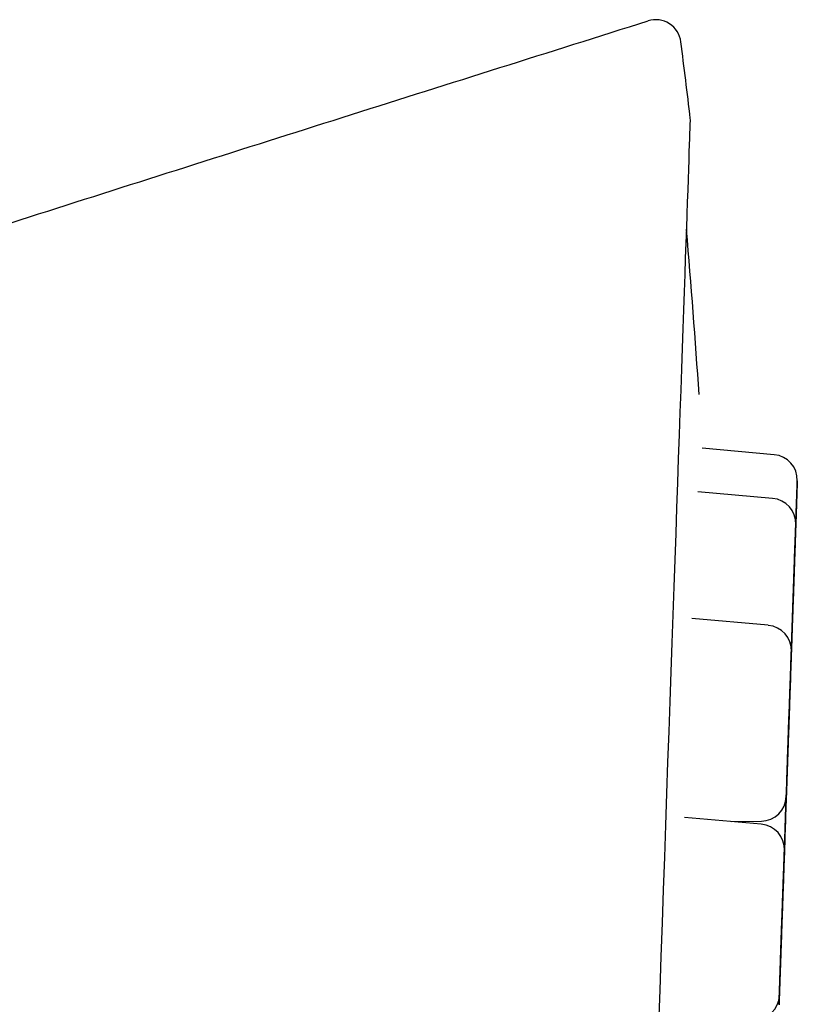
# Model space of a CAD drawing. Header units: millimetres. Extents: x 8 to 738, y 5 to 761.
# Tile 76 of 77: x 641.32 to 650.52, y 749.21 to 760.86. Entities that reach past the tile are written whole.
import ezdxf

# ---------------------------------------------------------------- set-up
doc = ezdxf.new("R2010")
doc.units = ezdxf.units.MM

msp = doc.modelspace()

# ---------------------------------------------------------------- linework, layer by layer
at = {"color": 7, "linetype": 'Continuous', "lineweight": 30}
for p, q in [((650.248, 755.711), (649.395, 755.786)), ((650.229, 755.194), (649.345, 755.271)), ((650.503, 754.889), (650.504, 754.895)), ((650.177, 753.692), (649.273, 753.771)), ((650.461, 753.68), (650.461, 753.685)), ((650.443, 753.165), (650.443, 753.172)), ((650.421, 752.531), (650.421, 752.534)), ((650.391, 751.665), (650.391, 751.675)), ((650.095, 751.34), (649.185, 751.419)), ((649.746, 751.37), (650.096, 751.376)), ((650.369, 751.044), (650.369, 751.052)), ((650.365, 750.925), (650.365, 750.93)), ((650.349, 750.482), (650.349, 750.464)), ((650.339, 750.179), (650.339, 750.186)), ((650.332, 749.982), (650.332, 749.987))]:
    msp.add_line(p, q, dxfattribs=at)
at = {"color": 7, "linetype": 'Continuous', "lineweight": 30, "flags": 128}
for points in [[(648.883, 748.969), (648.897, 749.374), (648.911, 749.775), (648.925, 750.171), (648.938, 750.562), (648.952, 750.948), (648.965, 751.328), (648.978, 751.703), (648.991, 752.072), (649.004, 752.435), (649.016, 752.791), (649.028, 753.14), (649.04, 753.483), (649.052, 753.818), (649.063, 754.146), (649.075, 754.466), (649.086, 754.778), (649.096, 755.083), (649.107, 755.379), (649.117, 755.666), (649.126, 755.945), (649.136, 756.215), (649.145, 756.476), (649.154, 756.728), (649.162, 756.97), (649.17, 757.202), (649.178, 757.425), (649.185, 757.639), (649.193, 757.842), (649.199, 758.034), (649.206, 758.217), (649.212, 758.389), (649.217, 758.551), (649.223, 758.702), (649.228, 758.842), (649.232, 758.971), (649.236, 759.09), (649.24, 759.197), (649.243, 759.293), (649.246, 759.378), (649.249, 759.452), (649.251, 759.515), (649.253, 759.566), (649.254, 759.606), (649.255, 759.634), (649.256, 759.651), (649.256, 759.657)], [(649.211, 758.369), (649.212, 758.389), (649.218, 758.551), (649.223, 758.702), (649.228, 758.842), (649.232, 758.971), (649.236, 759.09), (649.24, 759.197), (649.243, 759.293), (649.246, 759.378), (649.249, 759.452), (649.251, 759.515), (649.253, 759.566), (649.254, 759.606), (649.255, 759.634), (649.256, 759.651), (649.256, 759.657)], [(650.491, 754.543), (650.493, 754.606), (650.496, 754.668), (650.498, 754.729), (650.5, 754.788), (650.502, 754.845), (650.504, 754.898), (650.505, 754.947), (650.507, 754.993), (650.508, 755.033), (650.51, 755.068), (650.511, 755.098), (650.511, 755.122), (650.512, 755.14), (650.512, 755.151), (650.513, 755.156), (650.513, 755.154), (650.512, 755.146), (650.512, 755.132), (650.511, 755.111), (650.51, 755.084), (650.509, 755.052), (650.508, 755.014), (650.506, 754.971), (650.505, 754.924), (650.503, 754.873), (650.501, 754.818), (650.499, 754.76), (650.497, 754.7), (650.495, 754.638), (650.492, 754.575), (650.49, 754.512), (650.488, 754.45), (650.486, 754.388), (650.484, 754.328), (650.482, 754.27), (650.48, 754.215), (650.478, 754.164), (650.476, 754.116), (650.475, 754.073), (650.474, 754.035), (650.472, 754.003), (650.471, 753.976), (650.471, 753.955), (650.47, 753.941), (650.47, 753.933), (650.47, 753.931), (650.47, 753.936), (650.47, 753.947), (650.471, 753.965), (650.472, 753.988), (650.473, 754.018), (650.474, 754.053), (650.476, 754.094), (650.477, 754.139), (650.479, 754.188), (650.481, 754.241), (650.483, 754.298), (650.485, 754.357), (650.487, 754.418), (650.489, 754.48), (650.491, 754.543)], [(650.473, 754.03), (650.476, 754.093), (650.478, 754.156), (650.48, 754.217), (650.482, 754.276), (650.484, 754.332), (650.486, 754.385), (650.487, 754.435), (650.489, 754.48), (650.49, 754.521), (650.492, 754.556), (650.493, 754.586), (650.494, 754.609), (650.494, 754.627), (650.495, 754.638), (650.495, 754.643), (650.495, 754.642), (650.494, 754.634), (650.494, 754.619), (650.493, 754.599), (650.492, 754.572), (650.491, 754.539), (650.49, 754.502), (650.488, 754.459), (650.487, 754.411), (650.485, 754.36), (650.483, 754.305), (650.481, 754.247), (650.479, 754.187), (650.477, 754.126), (650.475, 754.063), (650.472, 754), (650.47, 753.937), (650.468, 753.875), (650.466, 753.815), (650.464, 753.757), (650.462, 753.703), (650.46, 753.651), (650.458, 753.604), (650.457, 753.561), (650.456, 753.523), (650.455, 753.49), (650.454, 753.464), (650.453, 753.443), (650.452, 753.428), (650.452, 753.42), (650.452, 753.419), (650.452, 753.423), (650.453, 753.435), (650.453, 753.452), (650.454, 753.476), (650.455, 753.506), (650.456, 753.541), (650.458, 753.581), (650.459, 753.626), (650.461, 753.676), (650.463, 753.729), (650.465, 753.785), (650.467, 753.844), (650.469, 753.905), (650.471, 753.967), (650.473, 754.03)], [(650.473, 754.025), (650.475, 754.088), (650.477, 754.151), (650.48, 754.212), (650.482, 754.271), (650.484, 754.327), (650.486, 754.38), (650.487, 754.43), (650.489, 754.475), (650.49, 754.516), (650.491, 754.551), (650.492, 754.581), (650.493, 754.604), (650.494, 754.622), (650.494, 754.633), (650.495, 754.638), (650.494, 754.637), (650.494, 754.629), (650.494, 754.614), (650.493, 754.594), (650.492, 754.567), (650.491, 754.534), (650.49, 754.497), (650.488, 754.454), (650.486, 754.406), (650.485, 754.355), (650.483, 754.3), (650.481, 754.242), (650.479, 754.182), (650.476, 754.121), (650.474, 754.058), (650.472, 753.995), (650.47, 753.932), (650.468, 753.87), (650.466, 753.81), (650.464, 753.752), (650.462, 753.698), (650.46, 753.646), (650.458, 753.599), (650.457, 753.556), (650.455, 753.518), (650.454, 753.485), (650.453, 753.459), (650.453, 753.438), (650.452, 753.423), (650.452, 753.415), (650.452, 753.414), (650.452, 753.418), (650.452, 753.43), (650.453, 753.447), (650.454, 753.471), (650.455, 753.501), (650.456, 753.536), (650.457, 753.576), (650.459, 753.621), (650.461, 753.671), (650.463, 753.724), (650.465, 753.78), (650.467, 753.839), (650.469, 753.9), (650.471, 753.962), (650.473, 754.025)], [(650.421, 752.524), (650.423, 752.587), (650.425, 752.649), (650.427, 752.71), (650.429, 752.769), (650.431, 752.826), (650.433, 752.879), (650.435, 752.928), (650.436, 752.974), (650.438, 753.014), (650.439, 753.049), (650.44, 753.079), (650.441, 753.103), (650.441, 753.12), (650.442, 753.132), (650.442, 753.137), (650.442, 753.135), (650.442, 753.127), (650.441, 753.113), (650.44, 753.092), (650.44, 753.065), (650.438, 753.033), (650.437, 752.995), (650.436, 752.952), (650.434, 752.905), (650.432, 752.853), (650.43, 752.799), (650.428, 752.741), (650.426, 752.681), (650.424, 752.619), (650.422, 752.556), (650.42, 752.493), (650.417, 752.43), (650.415, 752.369), (650.413, 752.309), (650.411, 752.251), (650.409, 752.196), (650.407, 752.144), (650.406, 752.097), (650.404, 752.054), (650.403, 752.016), (650.402, 751.984), (650.401, 751.957), (650.4, 751.936), (650.4, 751.922), (650.399, 751.914), (650.399, 751.912), (650.399, 751.917), (650.4, 751.928), (650.4, 751.946), (650.401, 751.969), (650.402, 751.999), (650.404, 752.034), (650.405, 752.074), (650.407, 752.12), (650.408, 752.169), (650.41, 752.222), (650.412, 752.279), (650.414, 752.338), (650.416, 752.399), (650.418, 752.461), (650.421, 752.524)], [(650.443, 753.146), (650.442, 753.143), (650.442, 753.134), (650.442, 753.118), (650.441, 753.095), (650.44, 753.067), (650.439, 753.033), (650.437, 752.994), (650.436, 752.95), (650.434, 752.902), (650.432, 752.85), (650.43, 752.794), (650.428, 752.735), (650.426, 752.675), (650.424, 752.613), (650.422, 752.55), (650.42, 752.487), (650.417, 752.424), (650.415, 752.363), (650.413, 752.303), (650.411, 752.246), (650.409, 752.192), (650.407, 752.142), (650.406, 752.095), (650.404, 752.054), (650.403, 752.017), (650.402, 751.986), (650.401, 751.961), (650.4, 751.942), (650.4, 751.929), (650.4, 751.922), (650.4, 751.922), (650.4, 751.928), (650.4, 751.941), (650.401, 751.96), (650.402, 751.986), (650.403, 752.017), (650.404, 752.053), (650.406, 752.095), (650.407, 752.141), (650.409, 752.191), (650.411, 752.246), (650.413, 752.303), (650.415, 752.362), (650.417, 752.424), (650.419, 752.486), (650.422, 752.549), (650.424, 752.612), (650.426, 752.674), (650.428, 752.735), (650.43, 752.793), (650.432, 752.849), (650.434, 752.901), (650.436, 752.95), (650.437, 752.994), (650.439, 753.033), (650.44, 753.067), (650.441, 753.095), (650.442, 753.117), (650.442, 753.133), (650.442, 753.143), (650.443, 753.146)], [(650.362, 750.846), (650.365, 750.927), (650.368, 751.007), (650.37, 751.085), (650.373, 751.162), (650.376, 751.242), (650.379, 751.317), (650.381, 751.388), (650.383, 751.453), (650.385, 751.512), (650.387, 751.564), (650.388, 751.594), (650.389, 751.621), (650.39, 751.644), (650.391, 751.677), (650.392, 751.697), (650.392, 751.704), (650.392, 751.7), (650.392, 751.689), (650.391, 751.67), (650.39, 751.644), (650.389, 751.607), (650.387, 751.563), (650.385, 751.512), (650.383, 751.452), (650.381, 751.387), (650.379, 751.317), (650.377, 751.267), (650.375, 751.215), (650.373, 751.161), (650.37, 751.059), (650.366, 750.953), (650.362, 750.845), (650.359, 750.764), (650.356, 750.684), (650.354, 750.606), (650.351, 750.529), (650.351, 750.529)], [(650.362, 750.845), (650.364, 750.908), (650.366, 750.971), (650.369, 751.032), (650.371, 751.091), (650.373, 751.147), (650.374, 751.2), (650.376, 751.25), (650.378, 751.295), (650.379, 751.335), (650.38, 751.371), (650.381, 751.4), (650.382, 751.424), (650.383, 751.442), (650.383, 751.453), (650.384, 751.458), (650.383, 751.456), (650.383, 751.448), (650.383, 751.434), (650.382, 751.413), (650.381, 751.387), (650.38, 751.354), (650.379, 751.316), (650.377, 751.274), (650.375, 751.226), (650.374, 751.175), (650.372, 751.12), (650.37, 751.062), (650.368, 751.002), (650.365, 750.94), (650.363, 750.878), (650.361, 750.815), (650.359, 750.752), (650.357, 750.69), (650.355, 750.63), (650.353, 750.572), (650.351, 750.517), (650.349, 750.466), (650.347, 750.418), (650.346, 750.376), (650.344, 750.338), (650.343, 750.305), (650.342, 750.278), (650.342, 750.258), (650.341, 750.243), (650.341, 750.235), (650.341, 750.233), (650.341, 750.238), (650.341, 750.249), (650.342, 750.267), (650.343, 750.291), (650.344, 750.32), (650.345, 750.355), (650.346, 750.396), (650.348, 750.441), (650.35, 750.49), (650.352, 750.544), (650.354, 750.6), (650.356, 750.659), (650.358, 750.72), (650.36, 750.782), (650.362, 750.845)], [(650.338, 750.172), (650.341, 750.234), (650.343, 750.297), (650.345, 750.358), (650.347, 750.417), (650.349, 750.473), (650.351, 750.527), (650.353, 750.576), (650.354, 750.621), (650.356, 750.662), (650.357, 750.697), (650.358, 750.727), (650.359, 750.75), (650.359, 750.768), (650.36, 750.779), (650.36, 750.784), (650.36, 750.783), (650.36, 750.775), (650.359, 750.76), (650.358, 750.74), (650.357, 750.713), (650.356, 750.68), (650.355, 750.643), (650.353, 750.6), (650.352, 750.552), (650.35, 750.501), (650.348, 750.446), (650.346, 750.388), (650.344, 750.328), (650.342, 750.267), (650.34, 750.204), (650.337, 750.141), (650.335, 750.078), (650.333, 750.016), (650.331, 749.956), (650.329, 749.898), (650.327, 749.844), (650.325, 749.792), (650.324, 749.745), (650.322, 749.702), (650.321, 749.664), (650.32, 749.631), (650.319, 749.605), (650.318, 749.584), (650.317, 749.569), (650.317, 749.561), (650.317, 749.56), (650.317, 749.564), (650.318, 749.576), (650.318, 749.593), (650.319, 749.617), (650.32, 749.647), (650.321, 749.682), (650.323, 749.722), (650.324, 749.767), (650.326, 749.817), (650.328, 749.87), (650.33, 749.926), (650.332, 749.985), (650.334, 750.046), (650.336, 750.109), (650.338, 750.172)], [(650.339, 750.185), (650.341, 750.248), (650.344, 750.31), (650.346, 750.371), (650.348, 750.43), (650.35, 750.487), (650.352, 750.54), (650.353, 750.589), (650.355, 750.634), (650.356, 750.675), (650.357, 750.71), (650.359, 750.74), (650.359, 750.764), (650.36, 750.781), (650.36, 750.793), (650.361, 750.798), (650.36, 750.796), (650.36, 750.788), (650.36, 750.773), (650.359, 750.753), (650.358, 750.726), (650.357, 750.694), (650.356, 750.656), (650.354, 750.613), (650.352, 750.566), (650.351, 750.514), (650.349, 750.459), (650.347, 750.402), (650.345, 750.342), (650.342, 750.28), (650.34, 750.217), (650.338, 750.154), (650.336, 750.091), (650.334, 750.03), (650.332, 749.97), (650.33, 749.912), (650.328, 749.857), (650.326, 749.805), (650.324, 749.758), (650.323, 749.715), (650.321, 749.677), (650.32, 749.645), (650.319, 749.618), (650.319, 749.597), (650.318, 749.583), (650.318, 749.575), (650.318, 749.573), (650.318, 749.578), (650.318, 749.589), (650.319, 749.607), (650.32, 749.63), (650.321, 749.66), (650.322, 749.695), (650.323, 749.735), (650.325, 749.78), (650.327, 749.83), (650.329, 749.883), (650.331, 749.939), (650.333, 749.998), (650.335, 750.059), (650.337, 750.122), (650.339, 750.185)], [(650.335, 750.061), (650.337, 750.124), (650.339, 750.186), (650.341, 750.247), (650.343, 750.306), (650.345, 750.363), (650.347, 750.416), (650.349, 750.465), (650.35, 750.511), (650.352, 750.551), (650.353, 750.586), (650.354, 750.616), (650.355, 750.64), (650.355, 750.657), (650.356, 750.669), (650.356, 750.674), (650.356, 750.672), (650.356, 750.664), (650.355, 750.65), (650.355, 750.629), (650.354, 750.602), (650.352, 750.57), (650.351, 750.532), (650.35, 750.489), (650.348, 750.442), (650.346, 750.39), (650.344, 750.336), (650.342, 750.278), (650.34, 750.218), (650.338, 750.156), (650.336, 750.093), (650.334, 750.03), (650.331, 749.967), (650.329, 749.906), (650.327, 749.846), (650.325, 749.788), (650.323, 749.733), (650.321, 749.682), (650.32, 749.634), (650.318, 749.591), (650.317, 749.553), (650.316, 749.521), (650.315, 749.494), (650.314, 749.473), (650.314, 749.459), (650.313, 749.451), (650.313, 749.449), (650.313, 749.454), (650.314, 749.465), (650.314, 749.483), (650.315, 749.506), (650.316, 749.536), (650.318, 749.571), (650.319, 749.611), (650.321, 749.657), (650.322, 749.706), (650.324, 749.759), (650.326, 749.816), (650.328, 749.875), (650.33, 749.936), (650.332, 749.998), (650.335, 750.061)], [(650.335, 750.066), (650.337, 750.129), (650.339, 750.191), (650.341, 750.252), (650.343, 750.311), (650.345, 750.368), (650.347, 750.421), (650.349, 750.47), (650.351, 750.516), (650.352, 750.556), (650.353, 750.591), (650.354, 750.621), (650.355, 750.645), (650.356, 750.662), (650.356, 750.674), (650.356, 750.679), (650.356, 750.677), (650.356, 750.669), (650.355, 750.655), (650.355, 750.634), (650.354, 750.607), (650.353, 750.575), (650.351, 750.537), (650.35, 750.494), (650.348, 750.447), (650.346, 750.395), (650.345, 750.341), (650.343, 750.283), (650.34, 750.223), (650.338, 750.161), (650.336, 750.098), (650.334, 750.035), (650.332, 749.973), (650.33, 749.911), (650.327, 749.851), (650.325, 749.793), (650.323, 749.738), (650.322, 749.687), (650.32, 749.639), (650.319, 749.596), (650.317, 749.558), (650.316, 749.526), (650.315, 749.499), (650.314, 749.478), (650.314, 749.464), (650.314, 749.456), (650.314, 749.454), (650.314, 749.459), (650.314, 749.47), (650.315, 749.488), (650.316, 749.511), (650.317, 749.541), (650.318, 749.576), (650.319, 749.616), (650.321, 749.662), (650.323, 749.711), (650.324, 749.764), (650.326, 749.821), (650.328, 749.88), (650.331, 749.941), (650.333, 750.003), (650.335, 750.066)]]:
    msp.add_lwpolyline(points, dxfattribs=at)
at = {"color": 7, "linetype": 'Continuous', "lineweight": 30}
for centre, radius, start, end in [((648.846, 760.557), 0.3, 7.2064, 107.4587), ((540.003, 746.795), 110.01, 6.7304, 7.20637), ((649.056, 759.664), 0.2, 358.0001, 6.6641), ((519.666, 747.505), 130, 3.93286, 4.79441), ((650.221, 755.412), 0.3, 358.0001, 85.0001), ((650.203, 754.895), 0.3, 358.0001, 85.0001), ((650.151, 753.393), 0.3, 358.0001, 85.0001), ((650.091, 751.676), 0.3, 271.0001, 358.0001), ((650.069, 751.041), 0.3, 358.0001, 85.0001), ((650.009, 749.324), 0.3, 271.0001, 358.0001)]:
    msp.add_arc(centre, radius, start, end, dxfattribs=at)
for points, knots in [([(617.67, 750.961), (618.613, 751.257), (620.503, 751.85), (623.345, 752.749), (626.201, 753.657), (629.072, 754.573), (631.958, 755.496), (635.034, 756.481), (638.302, 757.526), (641.766, 758.631), (645.252, 759.739), (647.586, 760.474), (648.756, 760.843)], [0, 0, 0, 0, 0.090865, 0.182236, 0.274113, 0.366498, 0.459391, 0.552794, 0.66353, 0.774975, 0.887131, 1, 1, 1, 1]), ([(650.491, 754.544), (650.492, 754.571), (650.494, 754.625), (650.497, 754.705), (650.5, 754.784), (650.502, 754.863), (650.505, 754.94), (650.508, 755.016), (650.51, 755.087), (650.512, 755.152), (650.515, 755.211), (650.516, 755.257), (650.517, 755.292), (650.518, 755.319), (650.519, 755.349), (650.52, 755.377), (650.521, 755.398), (650.521, 755.404), (650.521, 755.399), (650.521, 755.388), (650.52, 755.369), (650.519, 755.342), (650.518, 755.306), (650.516, 755.262), (650.515, 755.21), (650.512, 755.151), (650.51, 755.086), (650.508, 755.023), (650.506, 754.965), (650.504, 754.913), (650.502, 754.844), (650.499, 754.757), (650.495, 754.651), (650.492, 754.552), (650.488, 754.462), (650.486, 754.382), (650.483, 754.303), (650.48, 754.224), (650.477, 754.146), (650.475, 754.071), (650.472, 754), (650.47, 753.935), (650.468, 753.876), (650.466, 753.83), (650.465, 753.795), (650.464, 753.768), (650.463, 753.738), (650.462, 753.709), (650.461, 753.689), (650.461, 753.683), (650.461, 753.687), (650.462, 753.699), (650.462, 753.718), (650.463, 753.745), (650.465, 753.78), (650.466, 753.825), (650.468, 753.877), (650.47, 753.936), (650.472, 754.001), (650.474, 754.064), (650.477, 754.122), (650.478, 754.174), (650.481, 754.243), (650.484, 754.33), (650.488, 754.436), (650.49, 754.508), (650.491, 754.544)], [0, 0, 0, 0, 0.015048, 0.029974, 0.044912, 0.059997, 0.076298, 0.092451, 0.108629, 0.125004, 0.141304, 0.157457, 0.168232, 0.179069, 0.190018, 0.210021, 0.229908, 0.249999, 0.265029, 0.279949, 0.294893, 0.309997, 0.326298, 0.342451, 0.358629, 0.375004, 0.391304, 0.407457, 0.418232, 0.429069, 0.440018, 0.460022, 0.479908, 0.499999, 0.515029, 0.529949, 0.544893, 0.559997, 0.576298, 0.592451, 0.608629, 0.625004, 0.641304, 0.657457, 0.668232, 0.679069, 0.690018, 0.710022, 0.729908, 0.749999, 0.765029, 0.779949, 0.794893, 0.809997, 0.826298, 0.842451, 0.858629, 0.875004, 0.891304, 0.907458, 0.918232, 0.929069, 0.940018, 0.960044, 0.979931, 1, 1, 1, 1]), ([(650.503, 754.889), (650.503, 754.889), (650.503, 754.887), (650.503, 754.875), (650.502, 754.856), (650.501, 754.829), (650.5, 754.794), (650.498, 754.75), (650.497, 754.698), (650.495, 754.639), (650.492, 754.573), (650.49, 754.511), (650.488, 754.453), (650.486, 754.401), (650.484, 754.332), (650.481, 754.245), (650.477, 754.138), (650.474, 754.039), (650.471, 753.949), (650.468, 753.869), (650.465, 753.791), (650.462, 753.712), (650.46, 753.634), (650.457, 753.558), (650.454, 753.488), (650.452, 753.422), (650.45, 753.364), (650.448, 753.317), (650.448, 753.293), (650.447, 753.283)], [0, 0, 0, 0, 0.035938, 0.071611, 0.107343, 0.143456, 0.182431, 0.221054, 0.259736, 0.298888, 0.337863, 0.376485, 0.402247, 0.428158, 0.454338, 0.502166, 0.549716, 0.597753, 0.63369, 0.669364, 0.705096, 0.741209, 0.780184, 0.818806, 0.857488, 0.89664, 0.935615, 0.974238, 1, 1, 1, 1]), ([(650.473, 754.027), (650.474, 754.054), (650.476, 754.107), (650.479, 754.188), (650.482, 754.266), (650.484, 754.345), (650.487, 754.423), (650.49, 754.498), (650.492, 754.569), (650.494, 754.634), (650.496, 754.693), (650.498, 754.739), (650.499, 754.775), (650.5, 754.801), (650.501, 754.831), (650.502, 754.86), (650.503, 754.88), (650.503, 754.886), (650.503, 754.882), (650.503, 754.87), (650.502, 754.851), (650.501, 754.824), (650.5, 754.789), (650.498, 754.745), (650.496, 754.693), (650.494, 754.634), (650.492, 754.568), (650.49, 754.506), (650.488, 754.448), (650.486, 754.396), (650.484, 754.327), (650.481, 754.24), (650.477, 754.133), (650.473, 754.034), (650.47, 753.944), (650.467, 753.864), (650.465, 753.786), (650.462, 753.707), (650.459, 753.629), (650.457, 753.553), (650.454, 753.483), (650.452, 753.417), (650.45, 753.359), (650.448, 753.313), (650.447, 753.288), (650.447, 753.279)], [0, 0, 0, 0, 0.022529, 0.044874, 0.067238, 0.089821, 0.114225, 0.138408, 0.162628, 0.187142, 0.211546, 0.235729, 0.251859, 0.268083, 0.284475, 0.314422, 0.344195, 0.374272, 0.396774, 0.41911, 0.441483, 0.464095, 0.488498, 0.512681, 0.536901, 0.561416, 0.585819, 0.610002, 0.626133, 0.642357, 0.658749, 0.688696, 0.718468, 0.748546, 0.771047, 0.793384, 0.815757, 0.838369, 0.862772, 0.886955, 0.911175, 0.935689, 0.960093, 0.984276, 1, 1, 1, 1]), ([(650.447, 753.266), (650.446, 753.261), (650.446, 753.247), (650.445, 753.221), (650.444, 753.192), (650.443, 753.172), (650.443, 753.166), (650.443, 753.17), (650.444, 753.181), (650.444, 753.2), (650.445, 753.227), (650.446, 753.263), (650.448, 753.307), (650.45, 753.359), (650.452, 753.418), (650.454, 753.483), (650.456, 753.546), (650.458, 753.604), (650.46, 753.656), (650.463, 753.725), (650.466, 753.812), (650.469, 753.919), (650.472, 753.99), (650.473, 754.027)], [0, 0, 0, 0, 0.018449, 0.051936, 0.113116, 0.173939, 0.235385, 0.281354, 0.326986, 0.372692, 0.418886, 0.468741, 0.518144, 0.567624, 0.617705, 0.66756, 0.716964, 0.749917, 0.783061, 0.816548, 0.877797, 0.93862, 1, 1, 1, 1]), ([(650.421, 752.525), (650.422, 752.552), (650.424, 752.606), (650.426, 752.686), (650.429, 752.765), (650.432, 752.843), (650.435, 752.921), (650.437, 752.997), (650.44, 753.067), (650.442, 753.133), (650.444, 753.192), (650.446, 753.238), (650.447, 753.273), (650.448, 753.3), (650.449, 753.33), (650.45, 753.358), (650.45, 753.378), (650.451, 753.384), (650.451, 753.38), (650.45, 753.369), (650.449, 753.35), (650.449, 753.323), (650.447, 753.287), (650.446, 753.243), (650.444, 753.191), (650.442, 753.132), (650.44, 753.067), (650.437, 753.004), (650.435, 752.946), (650.434, 752.894), (650.431, 752.825), (650.428, 752.738), (650.424, 752.632), (650.421, 752.533), (650.418, 752.443), (650.415, 752.363), (650.412, 752.284), (650.41, 752.205), (650.407, 752.127), (650.404, 752.052), (650.402, 751.981), (650.399, 751.916), (650.397, 751.857), (650.396, 751.811), (650.395, 751.776), (650.394, 751.749), (650.393, 751.719), (650.392, 751.69), (650.391, 751.67), (650.391, 751.664), (650.391, 751.668), (650.391, 751.68), (650.392, 751.699), (650.393, 751.726), (650.394, 751.761), (650.396, 751.806), (650.397, 751.857), (650.399, 751.917), (650.402, 751.982), (650.404, 752.045), (650.406, 752.103), (650.408, 752.155), (650.41, 752.224), (650.413, 752.311), (650.417, 752.417), (650.419, 752.489), (650.421, 752.525)], [0, 0, 0, 0, 0.015048, 0.029974, 0.044912, 0.059997, 0.076298, 0.092451, 0.108629, 0.125004, 0.141304, 0.157457, 0.168232, 0.179069, 0.190018, 0.210021, 0.229908, 0.249999, 0.265029, 0.279949, 0.294893, 0.309997, 0.326298, 0.342451, 0.358629, 0.375004, 0.391304, 0.407457, 0.418232, 0.429069, 0.440018, 0.460022, 0.479908, 0.499999, 0.515029, 0.529949, 0.544893, 0.559997, 0.576298, 0.592451, 0.608629, 0.625004, 0.641304, 0.657457, 0.668232, 0.679069, 0.690018, 0.710022, 0.729908, 0.749999, 0.765029, 0.779949, 0.794893, 0.809997, 0.826298, 0.842451, 0.858629, 0.875004, 0.891304, 0.907458, 0.918232, 0.929069, 0.940018, 0.960044, 0.979931, 1, 1, 1, 1]), ([(650.451, 753.389), (650.451, 753.39), (650.451, 753.394), (650.451, 753.389), (650.451, 753.378), (650.45, 753.359), (650.449, 753.333), (650.448, 753.308), (650.448, 753.295)], [0, 0, 0, 0, 0.1135221, 0.2881523, 0.4614976, 0.6351294, 0.8106113, 1, 1, 1, 1]), ([(650.446, 753.258), (650.446, 753.256), (650.446, 753.239), (650.444, 753.2), (650.442, 753.142), (650.44, 753.076), (650.438, 753.014), (650.436, 752.955), (650.434, 752.903), (650.432, 752.835), (650.429, 752.747), (650.425, 752.641), (650.421, 752.542), (650.418, 752.452), (650.415, 752.372), (650.413, 752.294), (650.41, 752.215), (650.407, 752.137), (650.405, 752.061), (650.402, 751.991), (650.4, 751.925), (650.398, 751.866), (650.396, 751.82), (650.395, 751.785), (650.394, 751.758), (650.393, 751.728), (650.392, 751.7), (650.391, 751.679), (650.391, 751.677), (650.391, 751.675)], [0, 0, 0, 0, 0.006052, 0.045519, 0.085466, 0.125232, 0.164638, 0.190923, 0.21736, 0.244071, 0.292871, 0.341386, 0.390397, 0.427065, 0.463462, 0.49992, 0.536766, 0.576532, 0.615938, 0.655405, 0.695352, 0.735118, 0.774525, 0.80081, 0.827247, 0.853958, 0.902757, 0.951272, 1, 1, 1, 1]), ([(650.447, 753.266), (650.447, 753.263), (650.446, 753.25), (650.445, 753.226), (650.444, 753.197), (650.444, 753.177), (650.443, 753.175), (650.443, 753.174)], [0, 0, 0, 0, 0.0566462, 0.2111863, 0.4935217, 0.7742117, 1, 1, 1, 1]), ([(650.339, 750.173), (650.339, 750.2), (650.341, 750.254), (650.344, 750.334), (650.347, 750.412), (650.35, 750.491), (650.352, 750.569), (650.355, 750.645), (650.357, 750.715), (650.36, 750.78), (650.362, 750.839), (650.363, 750.885), (650.365, 750.921), (650.366, 750.948), (650.367, 750.977), (650.368, 751.006), (650.368, 751.026), (650.369, 751.032), (650.368, 751.028), (650.368, 751.017), (650.367, 750.998), (650.366, 750.97), (650.365, 750.935), (650.364, 750.891), (650.362, 750.839), (650.36, 750.78), (650.357, 750.714), (650.355, 750.652), (650.353, 750.594), (650.351, 750.542), (650.349, 750.473), (650.346, 750.386), (650.342, 750.279), (650.339, 750.18), (650.336, 750.09), (650.333, 750.01), (650.33, 749.932), (650.327, 749.853), (650.325, 749.775), (650.322, 749.699), (650.32, 749.629), (650.317, 749.564), (650.315, 749.505), (650.314, 749.459), (650.312, 749.423), (650.311, 749.396), (650.31, 749.366), (650.309, 749.338), (650.309, 749.318), (650.308, 749.312), (650.309, 749.316), (650.309, 749.327), (650.31, 749.346), (650.311, 749.374), (650.312, 749.409), (650.313, 749.453), (650.315, 749.505), (650.317, 749.564), (650.32, 749.629), (650.322, 749.692), (650.324, 749.75), (650.326, 749.802), (650.328, 749.871), (650.331, 749.958), (650.335, 750.065), (650.337, 750.136), (650.339, 750.173)], [0, 0, 0, 0, 0.015048, 0.029974, 0.044912, 0.059997, 0.076298, 0.092451, 0.108629, 0.125004, 0.141304, 0.157457, 0.168232, 0.179069, 0.190018, 0.210021, 0.229908, 0.249999, 0.265029, 0.279949, 0.294893, 0.309997, 0.326298, 0.342451, 0.358629, 0.375004, 0.391304, 0.407457, 0.418232, 0.429069, 0.440018, 0.460022, 0.479908, 0.499999, 0.515029, 0.529949, 0.544893, 0.559997, 0.576298, 0.592451, 0.608629, 0.625004, 0.641304, 0.657457, 0.668232, 0.679069, 0.690018, 0.710022, 0.729908, 0.749999, 0.765029, 0.779949, 0.794893, 0.809997, 0.826298, 0.842451, 0.858629, 0.875004, 0.891304, 0.907458, 0.918232, 0.929069, 0.940018, 0.960044, 0.979931, 1, 1, 1, 1]), ([(650.369, 751.03), (650.369, 751.033), (650.369, 751.042), (650.369, 751.045), (650.369, 751.041), (650.369, 751.03), (650.368, 751.011), (650.367, 750.984), (650.366, 750.948), (650.364, 750.904), (650.362, 750.852), (650.36, 750.793), (650.358, 750.728), (650.356, 750.665), (650.354, 750.607), (650.352, 750.567), (650.352, 750.543), (650.351, 750.537)], [0, 0, 0, 0, 0.032884, 0.128677, 0.200343, 0.271481, 0.342737, 0.414753, 0.492475, 0.569495, 0.646633, 0.724708, 0.802431, 0.87945, 0.930825, 0.982495, 1, 1, 1, 1]), ([(650.335, 750.062), (650.336, 750.089), (650.338, 750.143), (650.34, 750.223), (650.343, 750.302), (650.346, 750.38), (650.349, 750.458), (650.351, 750.534), (650.354, 750.605), (650.356, 750.67), (650.358, 750.729), (650.36, 750.775), (650.361, 750.81), (650.362, 750.837), (650.363, 750.867), (650.364, 750.895), (650.365, 750.915), (650.365, 750.921), (650.365, 750.917), (650.364, 750.906), (650.364, 750.887), (650.363, 750.86), (650.361, 750.824), (650.36, 750.78), (650.358, 750.728), (650.356, 750.669), (650.354, 750.604), (650.351, 750.541), (650.349, 750.483), (650.348, 750.431), (650.345, 750.362), (650.342, 750.275), (650.338, 750.169), (650.335, 750.07), (650.332, 749.98), (650.329, 749.9), (650.326, 749.821), (650.324, 749.742), (650.321, 749.664), (650.318, 749.589), (650.316, 749.518), (650.313, 749.453), (650.311, 749.394), (650.31, 749.348), (650.309, 749.313), (650.308, 749.286), (650.307, 749.256), (650.306, 749.227), (650.305, 749.207), (650.305, 749.201), (650.305, 749.205), (650.305, 749.217), (650.306, 749.236), (650.307, 749.263), (650.308, 749.298), (650.31, 749.343), (650.311, 749.395), (650.313, 749.454), (650.316, 749.519), (650.318, 749.582), (650.32, 749.64), (650.322, 749.692), (650.324, 749.761), (650.327, 749.847), (650.33, 749.918), (650.331, 749.953)], [0, 0, 0, 0, 0.01536, 0.030594, 0.045842, 0.061238, 0.077876, 0.094363, 0.110876, 0.127589, 0.144227, 0.160715, 0.171712, 0.182773, 0.193949, 0.214366, 0.234664, 0.25517, 0.270512, 0.28574, 0.300994, 0.31641, 0.333047, 0.349535, 0.366048, 0.382761, 0.399399, 0.415886, 0.426884, 0.437945, 0.44912, 0.469537, 0.489836, 0.510342, 0.525683, 0.540911, 0.556165, 0.571581, 0.588219, 0.604706, 0.621219, 0.637932, 0.65457, 0.671058, 0.682055, 0.693116, 0.704292, 0.724709, 0.745007, 0.765513, 0.780855, 0.796083, 0.811336, 0.826753, 0.84339, 0.859878, 0.87639, 0.893104, 0.909742, 0.926229, 0.937227, 0.948287, 0.959463, 0.979903, 1, 1, 1, 1]), ([(650.365, 750.925), (650.365, 750.924), (650.365, 750.923), (650.364, 750.911), (650.364, 750.892), (650.363, 750.865), (650.362, 750.829), (650.36, 750.785), (650.358, 750.733), (650.356, 750.674), (650.354, 750.609), (650.352, 750.546), (650.35, 750.503), (650.35, 750.484), (650.349, 750.482)], [0, 0, 0, 0, 0.088757, 0.176861, 0.26511, 0.3543, 0.450558, 0.545946, 0.641481, 0.738175, 0.834434, 0.929821, 0.993448, 1, 1, 1, 1]), ([(650.348, 750.449), (650.347, 750.424), (650.346, 750.373), (650.343, 750.303), (650.341, 750.237), (650.339, 750.178), (650.337, 750.132), (650.336, 750.097), (650.335, 750.07), (650.334, 750.04), (650.333, 750.012), (650.332, 749.992), (650.332, 749.986), (650.332, 749.99), (650.333, 750.001), (650.333, 750.02), (650.334, 750.047), (650.335, 750.083), (650.337, 750.127), (650.339, 750.179), (650.341, 750.238), (650.343, 750.303), (650.345, 750.366), (650.347, 750.424), (650.349, 750.476), (650.352, 750.545), (650.355, 750.632), (650.358, 750.738), (650.361, 750.81), (650.362, 750.846)], [0, 0, 0, 0, 0.038124, 0.076307, 0.114953, 0.153425, 0.191549, 0.216979, 0.242555, 0.268397, 0.315608, 0.362544, 0.40996, 0.445434, 0.480647, 0.515918, 0.551565, 0.590037, 0.628161, 0.666344, 0.70499, 0.743462, 0.781586, 0.807016, 0.832592, 0.858434, 0.905698, 0.952634, 1, 1, 1, 1]), ([(650.348, 750.436), (650.347, 750.418), (650.345, 750.367), (650.342, 750.28), (650.339, 750.174), (650.335, 750.075), (650.332, 749.985), (650.329, 749.905), (650.327, 749.826), (650.324, 749.747), (650.321, 749.669), (650.318, 749.594), (650.316, 749.523), (650.314, 749.458), (650.312, 749.399), (650.31, 749.353), (650.309, 749.318), (650.308, 749.291), (650.307, 749.261), (650.306, 749.233), (650.305, 749.213), (650.305, 749.21), (650.305, 749.209)], [0, 0, 0, 0, 0.034554, 0.097681, 0.160441, 0.223843, 0.271276, 0.31836, 0.365522, 0.413187, 0.464629, 0.515605, 0.566661, 0.618336, 0.669778, 0.720755, 0.754758, 0.788957, 0.82351, 0.886638, 0.949397, 1, 1, 1, 1]), ([(650.35, 750.501), (650.349, 750.467), (650.347, 750.399), (650.343, 750.293), (650.339, 750.194), (650.336, 750.104), (650.334, 750.024), (650.331, 749.945), (650.328, 749.866), (650.325, 749.788), (650.323, 749.713), (650.32, 749.642), (650.318, 749.577), (650.316, 749.518), (650.314, 749.472), (650.313, 749.437), (650.312, 749.41), (650.311, 749.38), (650.31, 749.351), (650.309, 749.331), (650.309, 749.328), (650.309, 749.327)], [0, 0, 0, 0, 0.064555, 0.128735, 0.193571, 0.242077, 0.290227, 0.338456, 0.387198, 0.439804, 0.491934, 0.544144, 0.596988, 0.649594, 0.701724, 0.736496, 0.771469, 0.806804, 0.87136, 0.935539, 1, 1, 1, 1])]:
    msp.add_open_spline(points, degree=3, knots=knots, dxfattribs=at)

doc.saveas('drawing.dxf')
